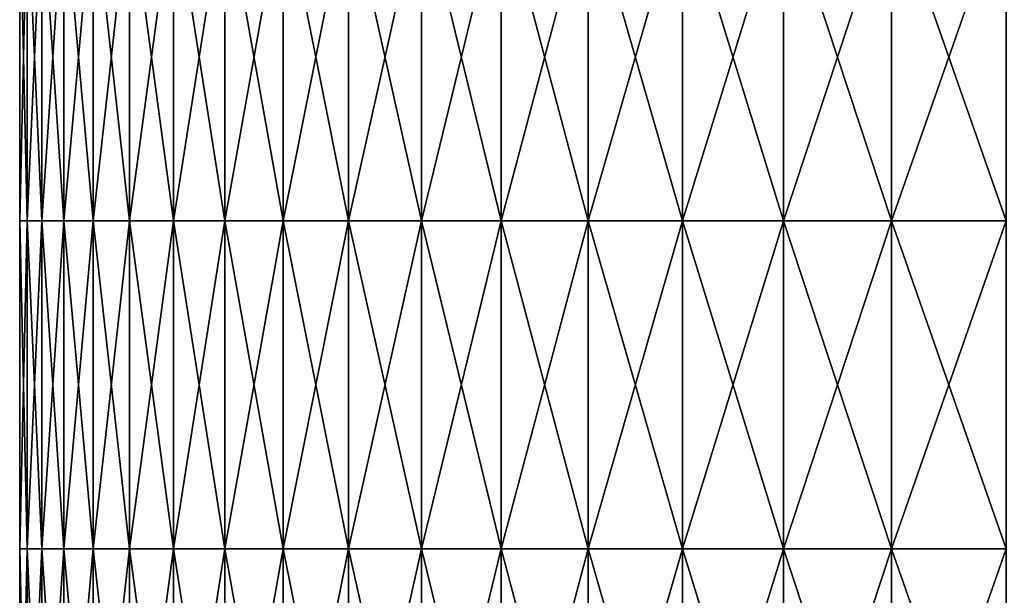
# Model space of a CAD drawing. Header units: inches. Extents: x -3.56 to 3.56, y -0.38 to 0.62.
# Tile 4 of 256: x -3.56 to -3.32, y 0.22 to 0.36. Entities that reach past the tile are written whole.
import ezdxf

# ---------------------------------------------------------------- set-up
doc = ezdxf.new("R2010")
doc.units = ezdxf.units.IN
doc.header["$LTSCALE"] = 65.185185
doc.header["$MEASUREMENT"] = 0
doc.layers.add('2', color=7, linetype='CONTINUOUS')

msp = doc.modelspace()

# ---------------------------------------------------------------- linework, layer by layer
at = {"layer": '2', "color": 13, "linetype": 'Continuous', "true_color": 0xd67263}
for points in [[(-3.56048, 0.31022, -0.11982), (-3.56228, 0.31022, -0.03995), (-3.56048, 0.3903, -0.11982), (-3.56048, 0.31022, -0.11982)], [(-3.56228, 0.31022, -0.03995), (-3.56228, 0.31022, 0.03995), (-3.56228, 0.3903, -0.03995), (-3.56228, 0.31022, -0.03995)], [(-3.56048, 0.3903, -0.11982), (-3.56228, 0.31022, -0.03995), (-3.56228, 0.3903, -0.03995), (-3.56048, 0.3903, -0.11982)], [(-3.56228, 0.31022, 0.03995), (-3.56048, 0.31022, 0.11982), (-3.56228, 0.3903, 0.03995), (-3.56228, 0.31022, 0.03995)], [(-3.56228, 0.3903, -0.03995), (-3.56228, 0.31022, 0.03995), (-3.56228, 0.3903, 0.03995), (-3.56228, 0.3903, -0.03995)], [(-3.56228, 0.3903, 0.03995), (-3.56048, 0.31022, 0.11982), (-3.56048, 0.3903, 0.11982), (-3.56228, 0.3903, 0.03995)], [(-3.5569, 0.31022, -0.19964), (-3.56048, 0.31022, -0.11982), (-3.5569, 0.3903, -0.19964), (-3.5569, 0.31022, -0.19964)], [(-3.5569, 0.3903, -0.19964), (-3.56048, 0.31022, -0.11982), (-3.56048, 0.3903, -0.11982), (-3.5569, 0.3903, -0.19964)], [(-3.56048, 0.31022, 0.11982), (-3.5569, 0.31022, 0.19964), (-3.56048, 0.3903, 0.11982), (-3.56048, 0.31022, 0.11982)], [(-3.56048, 0.3903, 0.11982), (-3.5569, 0.31022, 0.19964), (-3.5569, 0.3903, 0.19964), (-3.56048, 0.3903, 0.11982)], [(-3.55153, 0.31022, -0.27935), (-3.5569, 0.31022, -0.19964), (-3.55153, 0.3903, -0.27935), (-3.55153, 0.31022, -0.27935)], [(-3.55153, 0.3903, -0.27935), (-3.5569, 0.31022, -0.19964), (-3.5569, 0.3903, -0.19964), (-3.55153, 0.3903, -0.27935)], [(-3.5569, 0.31022, 0.19964), (-3.55153, 0.31022, 0.27935), (-3.5569, 0.3903, 0.19964), (-3.5569, 0.31022, 0.19964)], [(-3.5569, 0.3903, 0.19964), (-3.55153, 0.31022, 0.27935), (-3.55153, 0.3903, 0.27935), (-3.5569, 0.3903, 0.19964)], [(-3.54437, 0.31022, -0.35893), (-3.55153, 0.31022, -0.27935), (-3.54437, 0.3903, -0.35893), (-3.54437, 0.31022, -0.35893)], [(-3.54437, 0.3903, -0.35893), (-3.55153, 0.31022, -0.27935), (-3.55153, 0.3903, -0.27935), (-3.54437, 0.3903, -0.35893)], [(-3.55153, 0.31022, 0.27935), (-3.54437, 0.31022, 0.35893), (-3.55153, 0.3903, 0.27935), (-3.55153, 0.31022, 0.27935)], [(-3.55153, 0.3903, 0.27935), (-3.54437, 0.31022, 0.35893), (-3.54437, 0.3903, 0.35893), (-3.55153, 0.3903, 0.27935)], [(-3.53543, 0.31022, -0.43832), (-3.54437, 0.31022, -0.35893), (-3.53543, 0.3903, -0.43832), (-3.53543, 0.31022, -0.43832)], [(-3.53543, 0.3903, -0.43832), (-3.54437, 0.31022, -0.35893), (-3.54437, 0.3903, -0.35893), (-3.53543, 0.3903, -0.43832)], [(-3.54437, 0.31022, 0.35893), (-3.53543, 0.31022, 0.43832), (-3.54437, 0.3903, 0.35893), (-3.54437, 0.31022, 0.35893)], [(-3.54437, 0.3903, 0.35893), (-3.53543, 0.31022, 0.43832), (-3.53543, 0.3903, 0.43832), (-3.54437, 0.3903, 0.35893)], [(-3.52471, 0.31022, -0.5175), (-3.53543, 0.31022, -0.43832), (-3.52471, 0.3903, -0.5175), (-3.52471, 0.31022, -0.5175)], [(-3.52471, 0.3903, -0.5175), (-3.53543, 0.31022, -0.43832), (-3.53543, 0.3903, -0.43832), (-3.52471, 0.3903, -0.5175)], [(-3.53543, 0.31022, 0.43832), (-3.52471, 0.31022, 0.5175), (-3.53543, 0.3903, 0.43832), (-3.53543, 0.31022, 0.43832)], [(-3.53543, 0.3903, 0.43832), (-3.52471, 0.31022, 0.5175), (-3.52471, 0.3903, 0.5175), (-3.53543, 0.3903, 0.43832)], [(-3.51222, 0.31022, -0.59641), (-3.52471, 0.31022, -0.5175), (-3.51222, 0.3903, -0.59641), (-3.51222, 0.31022, -0.59641)], [(-3.51222, 0.3903, -0.59641), (-3.52471, 0.31022, -0.5175), (-3.52471, 0.3903, -0.5175), (-3.51222, 0.3903, -0.59641)], [(-3.52471, 0.31022, 0.5175), (-3.51222, 0.31022, 0.59641), (-3.52471, 0.3903, 0.5175), (-3.52471, 0.31022, 0.5175)], [(-3.52471, 0.3903, 0.5175), (-3.51222, 0.31022, 0.59641), (-3.51222, 0.3903, 0.59641), (-3.52471, 0.3903, 0.5175)], [(-3.49796, 0.31022, -0.67502), (-3.51222, 0.31022, -0.59641), (-3.49796, 0.3903, -0.67502), (-3.49796, 0.31022, -0.67502)], [(-3.49796, 0.3903, -0.67502), (-3.51222, 0.31022, -0.59641), (-3.51222, 0.3903, -0.59641), (-3.49796, 0.3903, -0.67502)], [(-3.51222, 0.31022, 0.59641), (-3.49796, 0.31022, 0.67502), (-3.51222, 0.3903, 0.59641), (-3.51222, 0.31022, 0.59641)], [(-3.51222, 0.3903, 0.59641), (-3.49796, 0.31022, 0.67502), (-3.49796, 0.3903, 0.67502), (-3.51222, 0.3903, 0.59641)], [(-3.48195, 0.31022, -0.7533), (-3.49796, 0.31022, -0.67502), (-3.48195, 0.3903, -0.7533), (-3.48195, 0.31022, -0.7533)], [(-3.48195, 0.3903, -0.7533), (-3.49796, 0.31022, -0.67502), (-3.49796, 0.3903, -0.67502), (-3.48195, 0.3903, -0.7533)], [(-3.49796, 0.31022, 0.67502), (-3.48195, 0.31022, 0.7533), (-3.49796, 0.3903, 0.67502), (-3.49796, 0.31022, 0.67502)], [(-3.49796, 0.3903, 0.67502), (-3.48195, 0.31022, 0.7533), (-3.48195, 0.3903, 0.7533), (-3.49796, 0.3903, 0.67502)], [(-3.46418, 0.31022, -0.83119), (-3.48195, 0.31022, -0.7533), (-3.46418, 0.3903, -0.83119), (-3.46418, 0.31022, -0.83119)], [(-3.46418, 0.3903, -0.83119), (-3.48195, 0.31022, -0.7533), (-3.48195, 0.3903, -0.7533), (-3.46418, 0.3903, -0.83119)], [(-3.48195, 0.31022, 0.7533), (-3.46418, 0.31022, 0.83119), (-3.48195, 0.3903, 0.7533), (-3.48195, 0.31022, 0.7533)], [(-3.48195, 0.3903, 0.7533), (-3.46418, 0.31022, 0.83119), (-3.46418, 0.3903, 0.83119), (-3.48195, 0.3903, 0.7533)], [(-3.44467, 0.31022, -0.90867), (-3.46418, 0.31022, -0.83119), (-3.44467, 0.3903, -0.90867), (-3.44467, 0.31022, -0.90867)], [(-3.44467, 0.3903, -0.90867), (-3.46418, 0.31022, -0.83119), (-3.46418, 0.3903, -0.83119), (-3.44467, 0.3903, -0.90867)], [(-3.46418, 0.31022, 0.83119), (-3.44467, 0.31022, 0.90867), (-3.46418, 0.3903, 0.83119), (-3.46418, 0.31022, 0.83119)], [(-3.46418, 0.3903, 0.83119), (-3.44467, 0.31022, 0.90867), (-3.44467, 0.3903, 0.90867), (-3.46418, 0.3903, 0.83119)], [(-3.42342, 0.31022, -0.98569), (-3.44467, 0.31022, -0.90867), (-3.42342, 0.3903, -0.98569), (-3.42342, 0.31022, -0.98569)], [(-3.42342, 0.3903, -0.98569), (-3.44467, 0.31022, -0.90867), (-3.44467, 0.3903, -0.90867), (-3.42342, 0.3903, -0.98569)], [(-3.44467, 0.31022, 0.90867), (-3.42342, 0.31022, 0.98569), (-3.44467, 0.3903, 0.90867), (-3.44467, 0.31022, 0.90867)], [(-3.44467, 0.3903, 0.90867), (-3.42342, 0.31022, 0.98569), (-3.42342, 0.3903, 0.98569), (-3.44467, 0.3903, 0.90867)], [(-3.40046, 0.31022, -1.06221), (-3.42342, 0.31022, -0.98569), (-3.40046, 0.3903, -1.06221), (-3.40046, 0.31022, -1.06221)], [(-3.40046, 0.3903, -1.06221), (-3.42342, 0.31022, -0.98569), (-3.42342, 0.3903, -0.98569), (-3.40046, 0.3903, -1.06221)], [(-3.42342, 0.31022, 0.98569), (-3.40046, 0.31022, 1.06221), (-3.42342, 0.3903, 0.98569), (-3.42342, 0.31022, 0.98569)], [(-3.42342, 0.3903, 0.98569), (-3.40046, 0.31022, 1.06221), (-3.40046, 0.3903, 1.06221), (-3.42342, 0.3903, 0.98569)], [(-3.37578, 0.31022, -1.1382), (-3.40046, 0.31022, -1.06221), (-3.37578, 0.3903, -1.1382), (-3.37578, 0.31022, -1.1382)], [(-3.37578, 0.3903, -1.1382), (-3.40046, 0.31022, -1.06221), (-3.40046, 0.3903, -1.06221), (-3.37578, 0.3903, -1.1382)], [(-3.40046, 0.31022, 1.06221), (-3.37578, 0.31022, 1.1382), (-3.40046, 0.3903, 1.06221), (-3.40046, 0.31022, 1.06221)], [(-3.40046, 0.3903, 1.06221), (-3.37578, 0.31022, 1.1382), (-3.37578, 0.3903, 1.1382), (-3.40046, 0.3903, 1.06221)], [(-3.34941, 0.31022, -1.21362), (-3.37578, 0.31022, -1.1382), (-3.34941, 0.3903, -1.21362), (-3.34941, 0.31022, -1.21362)], [(-3.34941, 0.3903, -1.21362), (-3.37578, 0.31022, -1.1382), (-3.37578, 0.3903, -1.1382), (-3.34941, 0.3903, -1.21362)], [(-3.37578, 0.31022, 1.1382), (-3.34941, 0.31022, 1.21362), (-3.37578, 0.3903, 1.1382), (-3.37578, 0.31022, 1.1382)], [(-3.37578, 0.3903, 1.1382), (-3.34941, 0.31022, 1.21362), (-3.34941, 0.3903, 1.21362), (-3.37578, 0.3903, 1.1382)], [(-3.32135, 0.31022, -1.28843), (-3.34941, 0.31022, -1.21362), (-3.32135, 0.3903, -1.28843), (-3.32135, 0.31022, -1.28843)], [(-3.32135, 0.3903, -1.28843), (-3.34941, 0.31022, -1.21362), (-3.34941, 0.3903, -1.21362), (-3.32135, 0.3903, -1.28843)], [(-3.34941, 0.31022, 1.21362), (-3.32135, 0.31022, 1.28843), (-3.34941, 0.3903, 1.21362), (-3.34941, 0.31022, 1.21362)], [(-3.34941, 0.3903, 1.21362), (-3.32135, 0.31022, 1.28843), (-3.32135, 0.3903, 1.28843), (-3.34941, 0.3903, 1.21362)], [(-3.56048, 0.23014, -0.11982), (-3.56228, 0.23014, -0.03995), (-3.56048, 0.31022, -0.11982), (-3.56048, 0.23014, -0.11982)], [(-3.56228, 0.23014, -0.03995), (-3.56228, 0.23014, 0.03995), (-3.56228, 0.31022, -0.03995), (-3.56228, 0.23014, -0.03995)], [(-3.56048, 0.31022, -0.11982), (-3.56228, 0.23014, -0.03995), (-3.56228, 0.31022, -0.03995), (-3.56048, 0.31022, -0.11982)], [(-3.56228, 0.23014, 0.03995), (-3.56048, 0.23014, 0.11982), (-3.56228, 0.31022, 0.03995), (-3.56228, 0.23014, 0.03995)], [(-3.56228, 0.31022, -0.03995), (-3.56228, 0.23014, 0.03995), (-3.56228, 0.31022, 0.03995), (-3.56228, 0.31022, -0.03995)], [(-3.56228, 0.31022, 0.03995), (-3.56048, 0.23014, 0.11982), (-3.56048, 0.31022, 0.11982), (-3.56228, 0.31022, 0.03995)], [(-3.5569, 0.23014, -0.19964), (-3.56048, 0.23014, -0.11982), (-3.5569, 0.31022, -0.19964), (-3.5569, 0.23014, -0.19964)], [(-3.5569, 0.31022, -0.19964), (-3.56048, 0.23014, -0.11982), (-3.56048, 0.31022, -0.11982), (-3.5569, 0.31022, -0.19964)], [(-3.56048, 0.23014, 0.11982), (-3.5569, 0.23014, 0.19964), (-3.56048, 0.31022, 0.11982), (-3.56048, 0.23014, 0.11982)], [(-3.56048, 0.31022, 0.11982), (-3.5569, 0.23014, 0.19964), (-3.5569, 0.31022, 0.19964), (-3.56048, 0.31022, 0.11982)], [(-3.55153, 0.23014, -0.27935), (-3.5569, 0.23014, -0.19964), (-3.55153, 0.31022, -0.27935), (-3.55153, 0.23014, -0.27935)], [(-3.55153, 0.31022, -0.27935), (-3.5569, 0.23014, -0.19964), (-3.5569, 0.31022, -0.19964), (-3.55153, 0.31022, -0.27935)], [(-3.5569, 0.23014, 0.19964), (-3.55153, 0.23014, 0.27935), (-3.5569, 0.31022, 0.19964), (-3.5569, 0.23014, 0.19964)], [(-3.5569, 0.31022, 0.19964), (-3.55153, 0.23014, 0.27935), (-3.55153, 0.31022, 0.27935), (-3.5569, 0.31022, 0.19964)], [(-3.54437, 0.23014, -0.35893), (-3.55153, 0.23014, -0.27935), (-3.54437, 0.31022, -0.35893), (-3.54437, 0.23014, -0.35893)], [(-3.54437, 0.31022, -0.35893), (-3.55153, 0.23014, -0.27935), (-3.55153, 0.31022, -0.27935), (-3.54437, 0.31022, -0.35893)], [(-3.55153, 0.23014, 0.27935), (-3.54437, 0.23014, 0.35893), (-3.55153, 0.31022, 0.27935), (-3.55153, 0.23014, 0.27935)], [(-3.55153, 0.31022, 0.27935), (-3.54437, 0.23014, 0.35893), (-3.54437, 0.31022, 0.35893), (-3.55153, 0.31022, 0.27935)], [(-3.53543, 0.23014, -0.43832), (-3.54437, 0.23014, -0.35893), (-3.53543, 0.31022, -0.43832), (-3.53543, 0.23014, -0.43832)], [(-3.53543, 0.31022, -0.43832), (-3.54437, 0.23014, -0.35893), (-3.54437, 0.31022, -0.35893), (-3.53543, 0.31022, -0.43832)], [(-3.54437, 0.23014, 0.35893), (-3.53543, 0.23014, 0.43832), (-3.54437, 0.31022, 0.35893), (-3.54437, 0.23014, 0.35893)], [(-3.54437, 0.31022, 0.35893), (-3.53543, 0.23014, 0.43832), (-3.53543, 0.31022, 0.43832), (-3.54437, 0.31022, 0.35893)], [(-3.52471, 0.23014, -0.5175), (-3.53543, 0.23014, -0.43832), (-3.52471, 0.31022, -0.5175), (-3.52471, 0.23014, -0.5175)], [(-3.52471, 0.31022, -0.5175), (-3.53543, 0.23014, -0.43832), (-3.53543, 0.31022, -0.43832), (-3.52471, 0.31022, -0.5175)], [(-3.53543, 0.23014, 0.43832), (-3.52471, 0.23014, 0.5175), (-3.53543, 0.31022, 0.43832), (-3.53543, 0.23014, 0.43832)], [(-3.53543, 0.31022, 0.43832), (-3.52471, 0.23014, 0.5175), (-3.52471, 0.31022, 0.5175), (-3.53543, 0.31022, 0.43832)], [(-3.51222, 0.23014, -0.59641), (-3.52471, 0.23014, -0.5175), (-3.51222, 0.31022, -0.59641), (-3.51222, 0.23014, -0.59641)], [(-3.51222, 0.31022, -0.59641), (-3.52471, 0.23014, -0.5175), (-3.52471, 0.31022, -0.5175), (-3.51222, 0.31022, -0.59641)], [(-3.52471, 0.23014, 0.5175), (-3.51222, 0.23014, 0.59641), (-3.52471, 0.31022, 0.5175), (-3.52471, 0.23014, 0.5175)], [(-3.52471, 0.31022, 0.5175), (-3.51222, 0.23014, 0.59641), (-3.51222, 0.31022, 0.59641), (-3.52471, 0.31022, 0.5175)], [(-3.49796, 0.23014, -0.67502), (-3.51222, 0.23014, -0.59641), (-3.49796, 0.31022, -0.67502), (-3.49796, 0.23014, -0.67502)], [(-3.49796, 0.31022, -0.67502), (-3.51222, 0.23014, -0.59641), (-3.51222, 0.31022, -0.59641), (-3.49796, 0.31022, -0.67502)], [(-3.51222, 0.23014, 0.59641), (-3.49796, 0.23014, 0.67502), (-3.51222, 0.31022, 0.59641), (-3.51222, 0.23014, 0.59641)], [(-3.51222, 0.31022, 0.59641), (-3.49796, 0.23014, 0.67502), (-3.49796, 0.31022, 0.67502), (-3.51222, 0.31022, 0.59641)], [(-3.48195, 0.23014, -0.7533), (-3.49796, 0.23014, -0.67502), (-3.48195, 0.31022, -0.7533), (-3.48195, 0.23014, -0.7533)], [(-3.48195, 0.31022, -0.7533), (-3.49796, 0.23014, -0.67502), (-3.49796, 0.31022, -0.67502), (-3.48195, 0.31022, -0.7533)], [(-3.49796, 0.23014, 0.67502), (-3.48195, 0.23014, 0.7533), (-3.49796, 0.31022, 0.67502), (-3.49796, 0.23014, 0.67502)], [(-3.49796, 0.31022, 0.67502), (-3.48195, 0.23014, 0.7533), (-3.48195, 0.31022, 0.7533), (-3.49796, 0.31022, 0.67502)], [(-3.46418, 0.23014, -0.83119), (-3.48195, 0.23014, -0.7533), (-3.46418, 0.31022, -0.83119), (-3.46418, 0.23014, -0.83119)], [(-3.46418, 0.31022, -0.83119), (-3.48195, 0.23014, -0.7533), (-3.48195, 0.31022, -0.7533), (-3.46418, 0.31022, -0.83119)], [(-3.48195, 0.23014, 0.7533), (-3.46418, 0.23014, 0.83119), (-3.48195, 0.31022, 0.7533), (-3.48195, 0.23014, 0.7533)], [(-3.48195, 0.31022, 0.7533), (-3.46418, 0.23014, 0.83119), (-3.46418, 0.31022, 0.83119), (-3.48195, 0.31022, 0.7533)], [(-3.44467, 0.23014, -0.90867), (-3.46418, 0.23014, -0.83119), (-3.44467, 0.31022, -0.90867), (-3.44467, 0.23014, -0.90867)], [(-3.44467, 0.31022, -0.90867), (-3.46418, 0.23014, -0.83119), (-3.46418, 0.31022, -0.83119), (-3.44467, 0.31022, -0.90867)], [(-3.46418, 0.23014, 0.83119), (-3.44467, 0.23014, 0.90867), (-3.46418, 0.31022, 0.83119), (-3.46418, 0.23014, 0.83119)], [(-3.46418, 0.31022, 0.83119), (-3.44467, 0.23014, 0.90867), (-3.44467, 0.31022, 0.90867), (-3.46418, 0.31022, 0.83119)], [(-3.42342, 0.23014, -0.98569), (-3.44467, 0.23014, -0.90867), (-3.42342, 0.31022, -0.98569), (-3.42342, 0.23014, -0.98569)], [(-3.42342, 0.31022, -0.98569), (-3.44467, 0.23014, -0.90867), (-3.44467, 0.31022, -0.90867), (-3.42342, 0.31022, -0.98569)], [(-3.44467, 0.23014, 0.90867), (-3.42342, 0.23014, 0.98569), (-3.44467, 0.31022, 0.90867), (-3.44467, 0.23014, 0.90867)], [(-3.44467, 0.31022, 0.90867), (-3.42342, 0.23014, 0.98569), (-3.42342, 0.31022, 0.98569), (-3.44467, 0.31022, 0.90867)], [(-3.40046, 0.23014, -1.06221), (-3.42342, 0.23014, -0.98569), (-3.40046, 0.31022, -1.06221), (-3.40046, 0.23014, -1.06221)], [(-3.40046, 0.31022, -1.06221), (-3.42342, 0.23014, -0.98569), (-3.42342, 0.31022, -0.98569), (-3.40046, 0.31022, -1.06221)], [(-3.42342, 0.23014, 0.98569), (-3.40046, 0.23014, 1.06221), (-3.42342, 0.31022, 0.98569), (-3.42342, 0.23014, 0.98569)], [(-3.42342, 0.31022, 0.98569), (-3.40046, 0.23014, 1.06221), (-3.40046, 0.31022, 1.06221), (-3.42342, 0.31022, 0.98569)], [(-3.37578, 0.23014, -1.1382), (-3.40046, 0.23014, -1.06221), (-3.37578, 0.31022, -1.1382), (-3.37578, 0.23014, -1.1382)], [(-3.37578, 0.31022, -1.1382), (-3.40046, 0.23014, -1.06221), (-3.40046, 0.31022, -1.06221), (-3.37578, 0.31022, -1.1382)], [(-3.40046, 0.23014, 1.06221), (-3.37578, 0.23014, 1.1382), (-3.40046, 0.31022, 1.06221), (-3.40046, 0.23014, 1.06221)], [(-3.40046, 0.31022, 1.06221), (-3.37578, 0.23014, 1.1382), (-3.37578, 0.31022, 1.1382), (-3.40046, 0.31022, 1.06221)], [(-3.34941, 0.23014, -1.21362), (-3.37578, 0.23014, -1.1382), (-3.34941, 0.31022, -1.21362), (-3.34941, 0.23014, -1.21362)], [(-3.34941, 0.31022, -1.21362), (-3.37578, 0.23014, -1.1382), (-3.37578, 0.31022, -1.1382), (-3.34941, 0.31022, -1.21362)], [(-3.37578, 0.23014, 1.1382), (-3.34941, 0.23014, 1.21362), (-3.37578, 0.31022, 1.1382), (-3.37578, 0.23014, 1.1382)], [(-3.37578, 0.31022, 1.1382), (-3.34941, 0.23014, 1.21362), (-3.34941, 0.31022, 1.21362), (-3.37578, 0.31022, 1.1382)], [(-3.32135, 0.23014, -1.28843), (-3.34941, 0.23014, -1.21362), (-3.32135, 0.31022, -1.28843), (-3.32135, 0.23014, -1.28843)], [(-3.32135, 0.31022, -1.28843), (-3.34941, 0.23014, -1.21362), (-3.34941, 0.31022, -1.21362), (-3.32135, 0.31022, -1.28843)], [(-3.34941, 0.23014, 1.21362), (-3.32135, 0.23014, 1.28843), (-3.34941, 0.31022, 1.21362), (-3.34941, 0.23014, 1.21362)], [(-3.34941, 0.31022, 1.21362), (-3.32135, 0.23014, 1.28843), (-3.32135, 0.31022, 1.28843), (-3.34941, 0.31022, 1.21362)], [(-3.56048, 0.15006, -0.11982), (-3.56228, 0.15006, -0.03995), (-3.56048, 0.23014, -0.11982), (-3.56048, 0.15006, -0.11982)], [(-3.56228, 0.15006, -0.03995), (-3.56228, 0.15006, 0.03995), (-3.56228, 0.23014, -0.03995), (-3.56228, 0.15006, -0.03995)], [(-3.56048, 0.23014, -0.11982), (-3.56228, 0.15006, -0.03995), (-3.56228, 0.23014, -0.03995), (-3.56048, 0.23014, -0.11982)], [(-3.56228, 0.15006, 0.03995), (-3.56048, 0.15006, 0.11982), (-3.56228, 0.23014, 0.03995), (-3.56228, 0.15006, 0.03995)], [(-3.56228, 0.23014, -0.03995), (-3.56228, 0.15006, 0.03995), (-3.56228, 0.23014, 0.03995), (-3.56228, 0.23014, -0.03995)], [(-3.56228, 0.23014, 0.03995), (-3.56048, 0.15006, 0.11982), (-3.56048, 0.23014, 0.11982), (-3.56228, 0.23014, 0.03995)], [(-3.5569, 0.15006, -0.19964), (-3.56048, 0.15006, -0.11982), (-3.5569, 0.23014, -0.19964), (-3.5569, 0.15006, -0.19964)], [(-3.5569, 0.23014, -0.19964), (-3.56048, 0.15006, -0.11982), (-3.56048, 0.23014, -0.11982), (-3.5569, 0.23014, -0.19964)], [(-3.56048, 0.15006, 0.11982), (-3.5569, 0.15006, 0.19964), (-3.56048, 0.23014, 0.11982), (-3.56048, 0.15006, 0.11982)], [(-3.56048, 0.23014, 0.11982), (-3.5569, 0.15006, 0.19964), (-3.5569, 0.23014, 0.19964), (-3.56048, 0.23014, 0.11982)], [(-3.55153, 0.15006, -0.27935), (-3.5569, 0.15006, -0.19964), (-3.55153, 0.23014, -0.27935), (-3.55153, 0.15006, -0.27935)], [(-3.55153, 0.23014, -0.27935), (-3.5569, 0.15006, -0.19964), (-3.5569, 0.23014, -0.19964), (-3.55153, 0.23014, -0.27935)], [(-3.5569, 0.15006, 0.19964), (-3.55153, 0.15006, 0.27935), (-3.5569, 0.23014, 0.19964), (-3.5569, 0.15006, 0.19964)], [(-3.5569, 0.23014, 0.19964), (-3.55153, 0.15006, 0.27935), (-3.55153, 0.23014, 0.27935), (-3.5569, 0.23014, 0.19964)], [(-3.54437, 0.15006, -0.35893), (-3.55153, 0.15006, -0.27935), (-3.54437, 0.23014, -0.35893), (-3.54437, 0.15006, -0.35893)], [(-3.54437, 0.23014, -0.35893), (-3.55153, 0.15006, -0.27935), (-3.55153, 0.23014, -0.27935), (-3.54437, 0.23014, -0.35893)], [(-3.55153, 0.15006, 0.27935), (-3.54437, 0.15006, 0.35893), (-3.55153, 0.23014, 0.27935), (-3.55153, 0.15006, 0.27935)], [(-3.55153, 0.23014, 0.27935), (-3.54437, 0.15006, 0.35893), (-3.54437, 0.23014, 0.35893), (-3.55153, 0.23014, 0.27935)], [(-3.53543, 0.15006, -0.43832), (-3.54437, 0.15006, -0.35893), (-3.53543, 0.23014, -0.43832), (-3.53543, 0.15006, -0.43832)], [(-3.53543, 0.23014, -0.43832), (-3.54437, 0.15006, -0.35893), (-3.54437, 0.23014, -0.35893), (-3.53543, 0.23014, -0.43832)], [(-3.54437, 0.15006, 0.35893), (-3.53543, 0.15006, 0.43832), (-3.54437, 0.23014, 0.35893), (-3.54437, 0.15006, 0.35893)], [(-3.54437, 0.23014, 0.35893), (-3.53543, 0.15006, 0.43832), (-3.53543, 0.23014, 0.43832), (-3.54437, 0.23014, 0.35893)], [(-3.52471, 0.15006, -0.5175), (-3.53543, 0.15006, -0.43832), (-3.52471, 0.23014, -0.5175), (-3.52471, 0.15006, -0.5175)], [(-3.52471, 0.23014, -0.5175), (-3.53543, 0.15006, -0.43832), (-3.53543, 0.23014, -0.43832), (-3.52471, 0.23014, -0.5175)], [(-3.53543, 0.15006, 0.43832), (-3.52471, 0.15006, 0.5175), (-3.53543, 0.23014, 0.43832), (-3.53543, 0.15006, 0.43832)], [(-3.53543, 0.23014, 0.43832), (-3.52471, 0.15006, 0.5175), (-3.52471, 0.23014, 0.5175), (-3.53543, 0.23014, 0.43832)], [(-3.51222, 0.15006, -0.59641), (-3.52471, 0.15006, -0.5175), (-3.51222, 0.23014, -0.59641), (-3.51222, 0.15006, -0.59641)], [(-3.51222, 0.23014, -0.59641), (-3.52471, 0.15006, -0.5175), (-3.52471, 0.23014, -0.5175), (-3.51222, 0.23014, -0.59641)], [(-3.52471, 0.15006, 0.5175), (-3.51222, 0.15006, 0.59641), (-3.52471, 0.23014, 0.5175), (-3.52471, 0.15006, 0.5175)], [(-3.52471, 0.23014, 0.5175), (-3.51222, 0.15006, 0.59641), (-3.51222, 0.23014, 0.59641), (-3.52471, 0.23014, 0.5175)], [(-3.49796, 0.15006, -0.67502), (-3.51222, 0.15006, -0.59641), (-3.49796, 0.23014, -0.67502), (-3.49796, 0.15006, -0.67502)], [(-3.49796, 0.23014, -0.67502), (-3.51222, 0.15006, -0.59641), (-3.51222, 0.23014, -0.59641), (-3.49796, 0.23014, -0.67502)], [(-3.51222, 0.15006, 0.59641), (-3.49796, 0.15006, 0.67502), (-3.51222, 0.23014, 0.59641), (-3.51222, 0.15006, 0.59641)], [(-3.51222, 0.23014, 0.59641), (-3.49796, 0.15006, 0.67502), (-3.49796, 0.23014, 0.67502), (-3.51222, 0.23014, 0.59641)], [(-3.48195, 0.15006, -0.7533), (-3.49796, 0.15006, -0.67502), (-3.48195, 0.23014, -0.7533), (-3.48195, 0.15006, -0.7533)], [(-3.48195, 0.23014, -0.7533), (-3.49796, 0.15006, -0.67502), (-3.49796, 0.23014, -0.67502), (-3.48195, 0.23014, -0.7533)], [(-3.49796, 0.15006, 0.67502), (-3.48195, 0.15006, 0.7533), (-3.49796, 0.23014, 0.67502), (-3.49796, 0.15006, 0.67502)], [(-3.49796, 0.23014, 0.67502), (-3.48195, 0.15006, 0.7533), (-3.48195, 0.23014, 0.7533), (-3.49796, 0.23014, 0.67502)], [(-3.46418, 0.15006, -0.83119), (-3.48195, 0.15006, -0.7533), (-3.46418, 0.23014, -0.83119), (-3.46418, 0.15006, -0.83119)], [(-3.46418, 0.23014, -0.83119), (-3.48195, 0.15006, -0.7533), (-3.48195, 0.23014, -0.7533), (-3.46418, 0.23014, -0.83119)], [(-3.48195, 0.15006, 0.7533), (-3.46418, 0.15006, 0.83119), (-3.48195, 0.23014, 0.7533), (-3.48195, 0.15006, 0.7533)], [(-3.48195, 0.23014, 0.7533), (-3.46418, 0.15006, 0.83119), (-3.46418, 0.23014, 0.83119), (-3.48195, 0.23014, 0.7533)], [(-3.44467, 0.15006, -0.90867), (-3.46418, 0.15006, -0.83119), (-3.44467, 0.23014, -0.90867), (-3.44467, 0.15006, -0.90867)], [(-3.44467, 0.23014, -0.90867), (-3.46418, 0.15006, -0.83119), (-3.46418, 0.23014, -0.83119), (-3.44467, 0.23014, -0.90867)], [(-3.46418, 0.15006, 0.83119), (-3.44467, 0.15006, 0.90867), (-3.46418, 0.23014, 0.83119), (-3.46418, 0.15006, 0.83119)], [(-3.46418, 0.23014, 0.83119), (-3.44467, 0.15006, 0.90867), (-3.44467, 0.23014, 0.90867), (-3.46418, 0.23014, 0.83119)], [(-3.42342, 0.15006, -0.98569), (-3.44467, 0.15006, -0.90867), (-3.42342, 0.23014, -0.98569), (-3.42342, 0.15006, -0.98569)], [(-3.42342, 0.23014, -0.98569), (-3.44467, 0.15006, -0.90867), (-3.44467, 0.23014, -0.90867), (-3.42342, 0.23014, -0.98569)], [(-3.44467, 0.15006, 0.90867), (-3.42342, 0.15006, 0.98569), (-3.44467, 0.23014, 0.90867), (-3.44467, 0.15006, 0.90867)], [(-3.44467, 0.23014, 0.90867), (-3.42342, 0.15006, 0.98569), (-3.42342, 0.23014, 0.98569), (-3.44467, 0.23014, 0.90867)], [(-3.40046, 0.15006, -1.06221), (-3.42342, 0.15006, -0.98569), (-3.40046, 0.23014, -1.06221), (-3.40046, 0.15006, -1.06221)], [(-3.40046, 0.23014, -1.06221), (-3.42342, 0.15006, -0.98569), (-3.42342, 0.23014, -0.98569), (-3.40046, 0.23014, -1.06221)], [(-3.42342, 0.15006, 0.98569), (-3.40046, 0.15006, 1.06221), (-3.42342, 0.23014, 0.98569), (-3.42342, 0.15006, 0.98569)], [(-3.42342, 0.23014, 0.98569), (-3.40046, 0.15006, 1.06221), (-3.40046, 0.23014, 1.06221), (-3.42342, 0.23014, 0.98569)], [(-3.37578, 0.15006, -1.1382), (-3.40046, 0.15006, -1.06221), (-3.37578, 0.23014, -1.1382), (-3.37578, 0.15006, -1.1382)], [(-3.37578, 0.23014, -1.1382), (-3.40046, 0.15006, -1.06221), (-3.40046, 0.23014, -1.06221), (-3.37578, 0.23014, -1.1382)], [(-3.40046, 0.15006, 1.06221), (-3.37578, 0.15006, 1.1382), (-3.40046, 0.23014, 1.06221), (-3.40046, 0.15006, 1.06221)], [(-3.40046, 0.23014, 1.06221), (-3.37578, 0.15006, 1.1382), (-3.37578, 0.23014, 1.1382), (-3.40046, 0.23014, 1.06221)], [(-3.34941, 0.15006, -1.21362), (-3.37578, 0.15006, -1.1382), (-3.34941, 0.23014, -1.21362), (-3.34941, 0.15006, -1.21362)], [(-3.34941, 0.23014, -1.21362), (-3.37578, 0.15006, -1.1382), (-3.37578, 0.23014, -1.1382), (-3.34941, 0.23014, -1.21362)], [(-3.37578, 0.15006, 1.1382), (-3.34941, 0.15006, 1.21362), (-3.37578, 0.23014, 1.1382), (-3.37578, 0.15006, 1.1382)], [(-3.37578, 0.23014, 1.1382), (-3.34941, 0.15006, 1.21362), (-3.34941, 0.23014, 1.21362), (-3.37578, 0.23014, 1.1382)], [(-3.32135, 0.15006, -1.28843), (-3.34941, 0.15006, -1.21362), (-3.32135, 0.23014, -1.28843), (-3.32135, 0.15006, -1.28843)], [(-3.32135, 0.23014, -1.28843), (-3.34941, 0.15006, -1.21362), (-3.34941, 0.23014, -1.21362), (-3.32135, 0.23014, -1.28843)], [(-3.34941, 0.15006, 1.21362), (-3.32135, 0.15006, 1.28843), (-3.34941, 0.23014, 1.21362), (-3.34941, 0.15006, 1.21362)], [(-3.34941, 0.23014, 1.21362), (-3.32135, 0.15006, 1.28843), (-3.32135, 0.23014, 1.28843), (-3.34941, 0.23014, 1.21362)]]:
    msp.add_3dface(points, dxfattribs=at)

doc.saveas('drawing.dxf')
